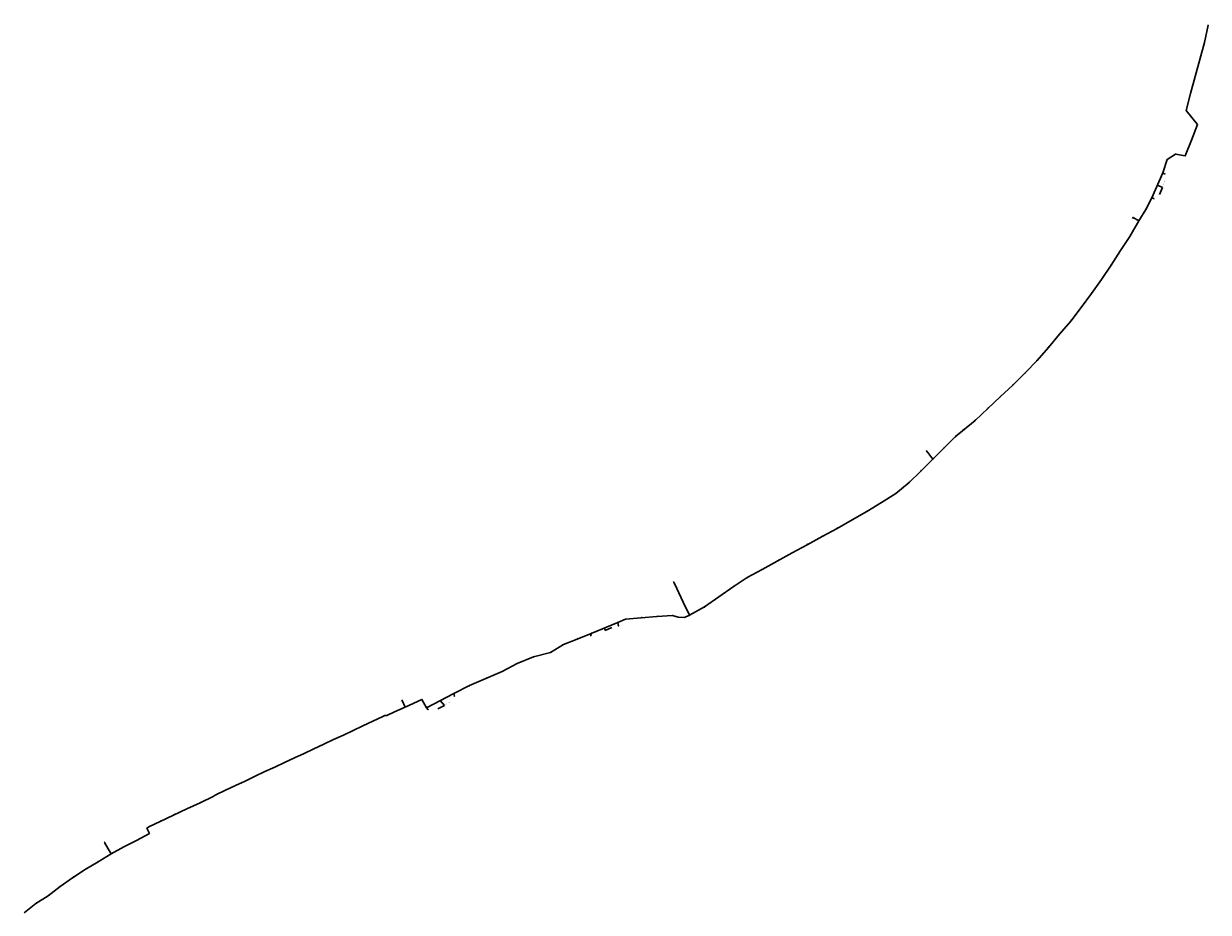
# Model space of a CAD drawing. Header units: metres. Extents: x 1304517 to 1311711, y 744847 to 760340.
# Tile 3 of 3: x 1306551 to 1311711, y 756467 to 760340. Entities that reach past the tile are written whole.
import ezdxf
from ezdxf import colors
from ezdxf.entities.mleader import LeaderData, LeaderLine
from ezdxf.enums import TextEntityAlignment as Align
from ezdxf.math import Vec2, Vec3

# ---------------------------------------------------------------- set-up
doc = ezdxf.new("R2010")
doc.units = ezdxf.units.M
for name, color, linetype, lineweight in [('АСУДД_Блок_Колодцы_ОПС', 174, 'Continuous', 30), ('АСУДД_Блок_подписи_редактируемые', 7, 'Continuous', 25), ('АСУДД_ТРАССА_[Г!63-6!110-4]_ГНБ_БК', 120, 'ASUD_TRAS_M', 30), ('АСУДД_ТРАССА_[Д!110-4]_БК_ГОСТ', 174, 'ASUD_TRAS_M', 30), ('АСУДД_ТРАССА_[Д!63-6!110-3]_БК_ГОСТ', 174, 'ASUD_TRAS_M', 30), ('АСУДД_ТРАССА_[Д!90-4]_БК_ГОСТ', 174, 'ASUD_TRAS_M', 30), ('АСУДД_ТРАССА_[З!110-4]_БК', 174, 'ASUD_TRAS_M', 30), ('АСУДД_ТРАССА_[З!63-6!110-3]_БК', 174, 'ASUD_TRAS_M', 30), ('АСУДД_ТРАССА_[З!90-4]_БК', 174, 'ASUD_TRAS_M', 30), ('АСУДД_ТРАССА_[Э!70-6!95-4]_БК_оис', 1, 'ASUD_TRAS_M', 30), ('Выноски_(I)', 7, 'Continuous', 30), ('Выноски_ГНБ_(I)', 7, 'Continuous', 30)]:
    doc.layers.add(name, color=color, linetype=linetype, lineweight=lineweight)
doc.styles.add('ESKD2', font='isocpeui.ttf')
doc.styles.get("Standard").update_dxf_attribs({"font": 'arial.ttf'})
doc.styles.add('ОПС', font='CS_Gost2304.shx', dxfattribs={"width": 0.75, "height": 2})
doc.linetypes.add('ASUD_TRAS_M', pattern='A,3,-0.5,["N",Standard,S=0.5,R=0,X=0,Y=-0.25],-1', length=4.5)

# ---------------------------------------------------------------- blocks, each defined once
blk = doc.blocks.new('_None')

msp = doc.modelspace()

# ---------------------------------------------------------------- linework, layer by layer
at = {"layer": 'АСУДД_Блок_Колодцы_ОПС', "linetype": 'Continuous'}
for centre, radius in [((1311710.817290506, 760333.2526560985), 0.5), ((1311694.742298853, 760258.2806778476), 0.4999999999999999), ((1311674.577936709, 760184.2476170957), 0.4999999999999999), ((1311654.35347599, 760110.2397951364), 0.5), ((1311634.292021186, 760036.1802436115), 0.4999999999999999), ((1311615.455733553, 759961.7939363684), 0.5), ((1311664.20555817, 759901.061478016), 0.5), ((1311638.786884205, 759832.4899719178), 0.4999999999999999), ((1311568.339367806, 759771.710036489), 0.4999999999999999), ((1311532.64537751, 759748.4267515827), 0.4999999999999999), ((1311610.861665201, 759764.9687043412), 0.4999999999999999), ((1311513.885458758, 759690.305156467), 0.5), ((1311465.452151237, 759581.6498762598), 0.5), ((1311439.118487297, 759530.5695803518), 0.5), ((1311383.976793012, 759495.2937733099), 0.5), ((1311409.326935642, 759481.5022982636), 0.5), ((1311369.991432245, 759413.4256893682), 0.5), ((1311328.759956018, 759351.6181339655), 0.5), ((1311288.355678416, 759288.0921503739), 0.4999999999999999), ((1311246.635350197, 759225.5144866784), 0.4999999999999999), ((1311202.326117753, 759164.7215551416), 0.5000000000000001), ((1311158.142907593, 759103.8625265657), 0.5), ((1311112.384810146, 759044.1336322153), 0.5), ((1311063.626845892, 758986.8544073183), 0.4999999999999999), ((1311014.73199097, 758929.7007017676), 0.4999999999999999), ((1310965.253686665, 758872.9838371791), 0.4999999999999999), ((1310913.71670131, 758818.1830191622), 0.5), ((1310860.363162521, 758765.1127464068), 0.5), ((1310805.223672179, 758713.886787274), 0.5), ((1310750.272705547, 758662.4871085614), 0.4999999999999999), ((1310695.139210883, 758611.3371445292), 0.5), ((1310610.461247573, 758540.466792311), 0.5), ((1310640.75895299, 758566.4692622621), 0.5), ((1310560.905889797, 758491.6451414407), 0.4999999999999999), ((1310484.593214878, 758477.7198208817), 0.5000000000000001), ((1310511.461854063, 758441.966505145), 0.5000000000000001), ((1310458.927879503, 758390.224297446), 0.5000000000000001), ((1310408.000552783, 758340.1399300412), 0.5000000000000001), ((1310350.550356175, 758292.8024241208), 0.5000000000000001), ((1310287.408605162, 758253.2948640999), 0.5000000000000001), ((1310159.367286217, 758177.3241905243), 0.5000000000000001), ((1310224.057427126, 758214.1144555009), 0.5000000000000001), ((1310094.698206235, 758140.355368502), 0.5), ((1309964.002117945, 758069.1469070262), 0.5), ((1310029.235831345, 758104.973671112), 0.5), ((1309898.67012022, 758033.5035616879), 0.5), ((1309833.138545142, 757997.9817588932), 0.5), ((1309702.890753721, 757926.0497878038), 0.4999999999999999), ((1309767.944947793, 757962.0997481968), 0.5), ((1309382.659965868, 757906.6495717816), 0.5000000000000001), ((1309395.804128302, 757879.0237866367), 0.5000000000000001), ((1309641.030435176, 757885.5673587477), 0.4999999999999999), ((1309423.660846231, 757819.1845485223), 0.5000000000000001), ((1309578.896059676, 757842.0448057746), 0.5), ((1309377.303869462, 757760.8880562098), 0.5), ((1309450.898083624, 757762.0470907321), 0.5), ((1309517.040370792, 757798.2609748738), 0.5), ((1309139.05434516, 757730.8336536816), 0.5000000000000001), ((1309172.330076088, 757744.8818220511), 0.5000000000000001), ((1309240.577335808, 757751.3794515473), 0.5000000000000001), ((1309308.940101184, 757756.1691117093), 0.5000000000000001), ((1308962.466794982, 757658.3238283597), 0.5000000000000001), ((1309022.277668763, 757682.5616645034), 0.5000000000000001), ((1308902.522382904, 757634.1063660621), 0.5000000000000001), ((1308771.801222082, 757581.0453112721), 0.5000000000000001), ((1308846.09443479, 757599.8785771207), 0.5000000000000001), ((1308634.60308735, 757516.9758546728), 0.5), ((1308701.178920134, 757551.8596317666), 0.5000000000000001), ((1308493.32462229, 757455.3384991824), 0.5), ((1308563.858489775, 757486.2125473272), 0.5), ((1308425.164412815, 757420.8164002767), 0.5), ((1308199.255691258, 757390.599247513), 0.5), ((1308213.206051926, 757361.2858251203), 0.5), ((1308285.171468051, 757394.9984908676), 0.5), ((1308305.308262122, 757359.1516643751), 0.5), ((1308166.644418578, 757341.385937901), 0.4999999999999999), ((1307319.442762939, 756944.9743660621), 0.4999999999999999), ((1307376.855526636, 756972.0970275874), 0.4999999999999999), ((1307203.176562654, 756890.9004188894), 0.4999999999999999), ((1307261.194320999, 756917.9941983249), 0.4999999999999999), ((1307087.834613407, 756834.1144633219), 0.4999999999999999), ((1307145.102384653, 756863.2708337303), 0.4999999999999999), ((1307043.000331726, 756780.4769227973), 0.4999999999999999), ((1307099.111891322, 756810.7319005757), 0.5), ((1306903.441891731, 756771.481488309), 0.4999999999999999), ((1306919.208666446, 756743.9810425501), 0.4999999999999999), ((1306986.885587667, 756752.3763087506), 0.4999999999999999), ((1306875.538209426, 756687.9669078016), 0.5), ((1306932.130967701, 756721.6275558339), 0.4999999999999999), ((1306818.965452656, 756654.1321451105), 0.5), ((1306709.60247373, 756580.4852908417), 0.5), ((1306763.671042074, 756618.2158201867), 0.5), ((1306657.621331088, 756539.742275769), 0.4999999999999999), ((1306603.816543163, 756505.0903215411), 0.4999999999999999)]:
    msp.add_circle(centre, radius, dxfattribs=at)
at = {"layer": 'АСУДД_ТРАССА_[Г!63-6!110-4]_ГНБ_БК'}
for p, q in [((1311465.452151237, 759581.6498762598), (1311513.885458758, 759690.305156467)), ((1309022.277668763, 757682.5616645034), (1309139.05434516, 757730.8336536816)), ((1308305.308262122, 757359.1516643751), (1308425.164412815, 757420.8164002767))]:
    msp.add_line(p, q, dxfattribs=at)
at = {"layer": 'АСУДД_ТРАССА_[Д!110-4]_БК_ГОСТ'}
for p, q in [((1308199.255691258, 757390.599247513), (1308213.206051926, 757361.2858251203)), ((1306919.208666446, 756743.9810425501), (1306903.441891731, 756771.481488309))]:
    msp.add_line(p, q, dxfattribs=at)
at = {"layer": 'АСУДД_ТРАССА_[Д!63-6!110-3]_БК_ГОСТ'}
for p, q in [((1311532.64537751, 759748.4267515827), (1311568.339367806, 759771.710036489)), ((1311568.339367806, 759771.710036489), (1311610.861665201, 759764.9687043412)), ((1310610.461247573, 758540.466792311), (1310640.75895299, 758566.4692622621))]:
    msp.add_line(p, q, dxfattribs=at)
at = {"layer": 'АСУДД_ТРАССА_[Д!90-4]_БК_ГОСТ'}
msp.add_line((1311381.630242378, 759490.9338016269), (1311383.976793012, 759495.2937733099), dxfattribs=at)
at = {"layer": 'АСУДД_ТРАССА_[З!110-4]_БК'}
for p, q in [((1311383.976793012, 759495.2937733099), (1311409.326935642, 759481.5022982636)), ((1310484.593214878, 758477.7198208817), (1310511.461854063, 758441.966505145)), ((1309382.659965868, 757906.6495717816), (1309395.804128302, 757879.0237866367)), ((1309395.804128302, 757879.0237866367), (1309423.660846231, 757819.1845485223)), ((1309423.660846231, 757819.1845485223), (1309450.898083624, 757762.0470907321)), ((1306919.208666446, 756743.9810425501), (1306932.130967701, 756721.6275558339))]:
    msp.add_line(p, q, dxfattribs=at)
at = {"layer": 'АСУДД_ТРАССА_[З!63-6!110-3]_БК'}
for p, q in [((1311694.742298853, 760258.2806778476), (1311710.817290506, 760333.2526560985)), ((1311674.577936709, 760184.2476170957), (1311694.742298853, 760258.2806778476)), ((1311654.35347599, 760110.2397951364), (1311674.577936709, 760184.2476170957)), ((1311634.292021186, 760036.1802436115), (1311654.35347599, 760110.2397951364)), ((1311615.455733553, 759961.7939363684), (1311634.292021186, 760036.1802436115)), ((1311664.20555817, 759901.061478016), (1311615.455733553, 759961.7939363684)), ((1311638.786884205, 759832.4899719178), (1311664.20555817, 759901.061478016)), ((1311610.861665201, 759764.9687043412), (1311638.786884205, 759832.4899719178)), ((1311513.885458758, 759690.305156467), (1311532.64537751, 759748.4267515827)), ((1311439.118487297, 759530.5695803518), (1311465.452151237, 759581.6498762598)), ((1311409.326935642, 759481.5022982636), (1311439.118487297, 759530.5695803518)), ((1311369.991432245, 759413.4256893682), (1311409.326935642, 759481.5022982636)), ((1311328.759956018, 759351.6181339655), (1311369.991432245, 759413.4256893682)), ((1311288.355678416, 759288.0921503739), (1311328.759956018, 759351.6181339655)), ((1311246.635350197, 759225.5144866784), (1311288.355678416, 759288.0921503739)), ((1311202.326117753, 759164.7215551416), (1311246.635350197, 759225.5144866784)), ((1311158.142907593, 759103.8625265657), (1311202.326117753, 759164.7215551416)), ((1311112.384810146, 759044.1336322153), (1311158.142907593, 759103.8625265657)), ((1311063.626845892, 758986.8544073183), (1311112.384810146, 759044.1336322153)), ((1311014.73199097, 758929.7007017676), (1311063.626845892, 758986.8544073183)), ((1310965.253686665, 758872.9838371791), (1311014.73199097, 758929.7007017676)), ((1310913.71670131, 758818.1830191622), (1310965.253686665, 758872.9838371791)), ((1310860.363162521, 758765.1127464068), (1310913.71670131, 758818.1830191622)), ((1310805.223672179, 758713.886787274), (1310860.363162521, 758765.1127464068)), ((1310750.272705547, 758662.4871085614), (1310805.223672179, 758713.886787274)), ((1310695.139210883, 758611.3371445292), (1310750.272705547, 758662.4871085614)), ((1310640.75895299, 758566.4692622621), (1310695.139210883, 758611.3371445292)), ((1310560.905889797, 758491.6451414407), (1310610.461247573, 758540.466792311)), ((1310511.461854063, 758441.966505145), (1310560.905889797, 758491.6451414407)), ((1310458.927879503, 758390.224297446), (1310511.461854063, 758441.966505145)), ((1310408.000552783, 758340.1399300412), (1310458.927879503, 758390.224297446)), ((1310350.550356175, 758292.8024241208), (1310408.000552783, 758340.1399300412)), ((1310287.408605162, 758253.2948640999), (1310350.550356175, 758292.8024241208)), ((1310224.057427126, 758214.1144555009), (1310287.408605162, 758253.2948640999)), ((1310094.698206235, 758140.355368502), (1310159.367286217, 758177.3241905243)), ((1310159.367286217, 758177.3241905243), (1310224.057427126, 758214.1144555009)), ((1310029.235831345, 758104.973671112), (1310094.698206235, 758140.355368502)), ((1309964.002117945, 758069.1469070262), (1310029.235831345, 758104.973671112)), ((1309833.138545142, 757997.9817588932), (1309898.67012022, 758033.5035616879)), ((1309898.67012022, 758033.5035616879), (1309964.002117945, 758069.1469070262)), ((1309767.944947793, 757962.0997481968), (1309833.138545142, 757997.9817588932)), ((1309641.030435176, 757885.5673587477), (1309702.890753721, 757926.0497878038)), ((1309702.890753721, 757926.0497878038), (1309767.944947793, 757962.0997481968)), ((1309578.896059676, 757842.0448057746), (1309641.030435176, 757885.5673587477)), ((1309517.040370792, 757798.2609748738), (1309578.896059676, 757842.0448057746)), ((1309308.940101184, 757756.1691117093), (1309377.303869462, 757760.8880562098)), ((1309377.303869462, 757760.8880562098), (1309401.854812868, 757754.2668724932)), ((1309429.43164981, 757752.2434432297), (1309450.898083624, 757762.0470907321)), ((1309450.898083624, 757762.0470907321), (1309517.040370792, 757798.2609748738)), ((1309139.05434516, 757730.8336536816), (1309172.330076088, 757744.8818220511)), ((1309172.330076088, 757744.8818220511), (1309240.577335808, 757751.3794515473)), ((1309240.577335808, 757751.3794515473), (1309308.940101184, 757756.1691117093)), ((1309401.854812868, 757754.2668724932), (1309429.43164981, 757752.2434432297)), ((1308902.522382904, 757634.1063660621), (1308962.466794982, 757658.3238283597)), ((1308962.466794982, 757658.3238283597), (1309022.277668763, 757682.5616645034)), ((1308846.09443479, 757599.8785771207), (1308902.522382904, 757634.1063660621)), ((1308701.178920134, 757551.8596317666), (1308771.801222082, 757581.0453112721)), ((1308771.801222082, 757581.0453112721), (1308846.09443479, 757599.8785771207)), ((1308563.858489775, 757486.2125473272), (1308634.60308735, 757516.9758546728)), ((1308634.60308735, 757516.9758546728), (1308701.178920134, 757551.8596317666)), ((1308425.164412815, 757420.8164002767), (1308493.32462229, 757455.3384991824)), ((1308493.32462229, 757455.3384991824), (1308563.858489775, 757486.2125473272)), ((1308166.644418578, 757341.385937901), (1308213.206051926, 757361.2858251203)), ((1308213.206051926, 757361.2858251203), (1308285.171468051, 757394.9984908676)), ((1308285.171468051, 757394.9984908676), (1308305.308262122, 757359.1516643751)), ((1308124.468147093, 757324.6211736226), (1308133.424919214, 757325.1341116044)), ((1308166.644418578, 757341.385937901), (1308133.424919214, 757325.1341116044)), ((1307261.194320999, 756917.9941983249), (1307319.442762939, 756944.9743660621)), ((1307319.442762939, 756944.9743660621), (1307376.855526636, 756972.0970275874)), ((1307376.855526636, 756972.0970275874), (1307384.710902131, 756978.4044926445)), ((1307145.102384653, 756863.2708337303), (1307203.176562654, 756890.9004188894)), ((1307203.176562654, 756890.9004188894), (1307261.194320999, 756917.9941983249)), ((1307087.834613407, 756834.1144633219), (1307098.957779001, 756840.7482893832)), ((1307099.111891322, 756810.7319005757), (1307087.834613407, 756834.1144633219)), ((1307098.957779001, 756840.7482893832), (1307145.102384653, 756863.2708337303)), ((1306986.885587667, 756752.3763087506), (1307043.000331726, 756780.4769227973)), ((1307043.000331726, 756780.4769227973), (1307099.111891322, 756810.7319005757)), ((1306932.130967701, 756721.6275558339), (1306986.885587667, 756752.3763087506)), ((1306818.965452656, 756654.1321451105), (1306875.538209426, 756687.9669078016)), ((1306875.538209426, 756687.9669078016), (1306932.130967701, 756721.6275558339)), ((1306763.671042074, 756618.2158201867), (1306818.965452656, 756654.1321451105)), ((1306657.621331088, 756539.742275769), (1306709.60247373, 756580.4852908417)), ((1306709.60247373, 756580.4852908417), (1306763.671042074, 756618.2158201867)), ((1306603.816543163, 756505.0903215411), (1306657.621331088, 756539.742275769)), ((1306553.249379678, 756465.650761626), (1306603.816543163, 756505.0903215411))]:
    msp.add_line(p, q, dxfattribs=at)
at = {"layer": 'АСУДД_ТРАССА_[З!90-4]_БК'}
for p, q in [((1310482.288073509, 758476.0675408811), (1310484.593214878, 758477.7198208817)), ((1309380.134955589, 757905.4741254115), (1309382.659965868, 757906.6495717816)), ((1308199.255691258, 757390.599247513), (1308201.825967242, 757391.8012568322)), ((1306903.441891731, 756771.481488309), (1306905.856081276, 756772.852877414))]:
    msp.add_line(p, q, dxfattribs=at)
at = {"layer": 'АСУДД_ТРАССА_[Э!70-6!95-4]_БК_оис'}
for p, q in [((1308071.908340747, 757299.9232746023), (1308028.902116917, 757279.9660311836)), ((1308114.789142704, 757320.1057199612), (1308071.908340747, 757299.9232746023)), ((1308124.468147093, 757324.6211736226), (1308114.789142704, 757320.1057199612)), ((1307986.268136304, 757260.0436745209), (1307943.615988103, 757239.9633327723)), ((1308028.902116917, 757279.9660311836), (1307986.268136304, 757260.0436745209)), ((1307858.114519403, 757199.9577386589), (1307815.275006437, 757179.9427970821)), ((1307900.907855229, 757219.9891590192), (1307858.114519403, 757199.9577386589)), ((1307943.615988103, 757239.9633327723), (1307900.907855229, 757219.9891590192)), ((1307772.722363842, 757159.6463429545), (1307729.8830552, 757139.9094808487)), ((1307815.275006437, 757179.9427970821), (1307772.722363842, 757159.6463429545)), ((1307644.30557811, 757100.0436989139), (1307601.296272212, 757080.5316177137)), ((1307687.086858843, 757119.9208881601), (1307644.30557811, 757100.0436989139)), ((1307729.8830552, 757139.9094808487), (1307687.086858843, 757119.9208881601)), ((1307516.26025273, 757039.5954872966), (1307473.328385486, 757019.9173308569)), ((1307558.751189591, 757060.2325887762), (1307516.26025273, 757039.5954872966)), ((1307601.296272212, 757080.5316177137), (1307558.751189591, 757060.2325887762)), ((1307430.384463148, 757000.3577015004), (1307387.830748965, 756979.8613175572)), ((1307473.328385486, 757019.9173308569), (1307430.384463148, 757000.3577015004)), ((1307387.830748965, 756979.8613175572), (1307384.710902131, 756978.4044926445))]:
    msp.add_line(p, q, dxfattribs=at)

# ---------------------------------------------------------------- texts
at = {"layer": 'АСУДД_Блок_подписи_редактируемые', "lineweight": 30, "style": 'ESKD2'}
for s, height, rotation, p in [('2.264', 1.249999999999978, 78.80569700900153, (1311709.962917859, 760336.1249589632)), ('2.263', 1.249999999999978, 76.61955674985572, (1311693.524630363, 760261.03342135)), ('2.262', 1.249999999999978, 75.0255154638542, (1311673.44622791, 760187.2862240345)), ('2.261', 1.249999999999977, 75.22302926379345, (1311653.228156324, 760113.3381541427)), ('2.260', 1.249999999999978, 77.72619846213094, (1311632.498006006, 760039.2922149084)), ('2.259', 1.249999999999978, 127.9361141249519, (1311614.580088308, 759959.2698418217)), ('2.258', 1.25, 129.1527124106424, (1311659.650287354, 759901.5658235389)), ('2.257', 1.249999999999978, 67.76141145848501, (1311637.04847607, 759836.7305843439)), ('2.255', 1.25, 354.0574450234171, (1311572.121875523, 759773.3378938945)), ('2.256', 1.249999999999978, 71.8165091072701, (1311610.131423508, 759770.7621564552)), ('2.254', 1.25, 34.60675731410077, (1311535.379634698, 759752.8861163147)), ('2.253', 1.25, 68.20714692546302, (1311512.212856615, 759694.7740773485)), ('2.252', 1.249999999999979, 63.57206602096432, (1311464.02817634, 759586.0061535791)), ('2.251', 1.249999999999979, 63.57206602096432, (1311437.6945124, 759534.925857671)), ('2.250', 1.25, 59.72276751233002, (1311386.75250385, 759499.9466280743)), ('2.249', 1.25, 63.57206605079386, (1311409.103712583, 759486.5091758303)), ('2.248', 1.249999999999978, 54.26923926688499, (1311369.290388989, 759417.9548609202)), ('2.247', 1.249999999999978, 57.03599184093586, (1311327.841106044, 759356.1081864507)), ('2.246', 1.249999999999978, 57.15317531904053, (1311287.427647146, 759292.580314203)), ('2.245', 1.249999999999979, 57.15317531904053, (1311245.707318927, 759230.0026505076)), ('2.244', 1.249999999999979, 55.08786915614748, (1311201.560436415, 759169.2402483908)), ('2.243', 1.249999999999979, 53.30118389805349, (1311157.518484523, 759108.402895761)), ('2.242', 1.25, 53.30118392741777, (1311111.760387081, 759048.6740014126)), ('2.241', 1.249999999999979, 51.26366070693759, (1311063.164245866, 758991.4141066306)), ('2.240', 1.249999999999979, 48.90049230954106, (1311014.457796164, 758934.2755978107)), ('2.239', 1.249999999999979, 47.79888457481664, (1310965.067497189, 758877.5631591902)), ('2.238', 1.24999999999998, 45.07479927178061, (1310913.748360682, 758822.766015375)), ('2.237', 1.24999999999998, 43.0927726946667, (1310860.553310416, 758769.6919057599)), ('2.236', 1.24999999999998, 43.0927726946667, (1310805.413820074, 758718.4659466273)), ('2.235', 1.24999999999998, 43.43333501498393, (1310750.435632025, 758667.067317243)), ('2.234', 1.24999999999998, 40.2949508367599, (1310695.552649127, 758615.9015640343)), ('2.232', 1.24999999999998, 41.28268575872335, (1310608.903865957, 758544.1105019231)), ('2.233', 1.24999999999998, 40.2949508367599, (1310641.172391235, 758571.0336817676)), ('2.230', 1.249999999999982, 36.24893369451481, (1310488.56923111, 758480.6761824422)), ('2.231', 1.249999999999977, 46.22100230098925, (1310560.845866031, 758496.2278539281)), ('2.229', 1.24999999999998, 45.05666960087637, (1310511.494963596, 758446.5494911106)), ('2.228', 1.24999999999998, 45.05666960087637, (1310458.960989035, 758394.8072834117)), ('2.227', 1.249999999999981, 45.05666961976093, (1310408.033662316, 758344.7229160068)), ('2.226', 1.249999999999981, 30.87063185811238, (1310351.705613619, 758297.2375381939)), ('2.225', 1.249999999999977, 30.87063183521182, (1310288.563862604, 758257.7299781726)), ('2.223', 1.250000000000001, 30.87063189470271, (1310160.522543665, 758181.7593045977)), ('2.224', 1.249999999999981, 30.87063185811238, (1310225.212684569, 758218.5495695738)), ('2.222', 1.249999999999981, 28.864239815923, (1310096.008033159, 758144.7473168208)), ('2.220', 1.249999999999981, 28.864239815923, (1309965.311944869, 758073.5388553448)), ('2.221', 1.249999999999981, 28.864239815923, (1310030.545658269, 758109.3656194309)), ('2.219', 1.249999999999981, 28.864239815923, (1309899.979947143, 758037.8955100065)), ('2.217', 1.249999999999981, 28.864239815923, (1309769.254774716, 757966.4916965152)), ('2.218', 1.249999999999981, 28.864239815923, (1309834.448372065, 758002.3737072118)), ('2.216', 1.249999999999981, 32.18700292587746, (1309703.943818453, 757930.5102711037)), ('2.212', 1.249999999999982, 26.52033302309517, (1309387.894025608, 757908.3561225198)), ('2.211', 1.249999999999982, 27.71398299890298, (1309400.858910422, 757880.9403735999)), ('2.215', 1.249999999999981, 32.18700293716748, (1309642.083499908, 757890.0278420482)), ('2.210', 1.249999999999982, 27.44373975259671, (1309428.516341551, 757821.2423926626)), ('2.214', 1.249999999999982, 30.22499114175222, (1309580.101220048, 757846.4666204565)), ('2.207', 1.249999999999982, 4.435568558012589, (1309311.949002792, 757759.6261867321)), ('2.208', 1.25, 10.57901381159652, (1309379.712227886, 757763.585837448)), ('2.209', 1.249999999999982, 30.85993977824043, (1309455.114441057, 757766.0165250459)), ('2.213', 1.249999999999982, 30.22499114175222, (1309518.245531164, 757802.6827895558)), ('2.204', 1.249999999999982, 22.4626704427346, (1309140.845690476, 757735.0521769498)), ('2.205', 1.25, 4.435568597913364, (1309175.338977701, 757748.3388970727)), ('2.206', 1.249999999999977, 4.435568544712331, (1309243.586237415, 757754.8365265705)), ('2.202', 1.249999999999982, 22.4626704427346, (1308964.258140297, 757662.5423516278)), ('2.203', 1.249999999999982, 22.4626704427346, (1309024.069014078, 757686.7801877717)), ('2.200', 1.249999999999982, 22.4626704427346, (1308847.885780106, 757604.097100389)), ('2.201', 1.249999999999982, 22.4626704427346, (1308904.313728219, 757638.3248893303)), ('2.198', 1.249999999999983, 22.4626704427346, (1308702.97026545, 757556.0781550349)), ('2.199', 1.249999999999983, 22.4626704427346, (1308773.592567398, 757585.2638345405)), ('2.197', 1.249999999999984, 27.21928743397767, (1308636.038449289, 757521.3283933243)), ('2.195', 1.249999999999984, 27.21928743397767, (1308494.759984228, 757459.6910378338)), ('2.196', 1.249999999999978, 27.21928741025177, (1308565.29385171, 757490.5650859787)), ('2.192', 1.249999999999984, 27.68715936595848, (1308286.571240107, 757399.3626053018)), ('2.194', 1.249999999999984, 27.21928743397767, (1308426.599774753, 757425.168938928)), ('2.189', 1.249999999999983, 26.44437693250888, (1308168.138514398, 757345.7186661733)), ('2.191', 1.249999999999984, 26.3185209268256, (1308194.811052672, 757388.0380244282)), ('2.190', 1.249999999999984, 26.3185209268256, (1308217.031550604, 757365.873121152)), ('2.193', 1.249999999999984, 27.68715936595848, (1308306.708034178, 757363.5157788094)), ('2.188Г', 1.249999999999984, 21.01264289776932, (1307321.34028458, 756949.1462083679)), ('2.188Д', 1.249999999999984, 21.01264289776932, (1307378.753048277, 756976.2688698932)), ('2.188Б', 1.249999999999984, 21.01264289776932, (1307205.074084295, 756895.0722611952)), ('2.188В', 1.249999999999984, 21.01264289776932, (1307263.09184264, 756922.1660406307)), ('2.188', 1.249999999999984, 21.01264289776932, (1307089.732135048, 756838.2863056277)), ('2.188А', 1.249999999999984, 21.01264289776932, (1307146.999906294, 756867.4426760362)), ('2.186', 1.249999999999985, 29.49319105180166, (1307045.826140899, 756783.8626862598)), ('2.187', 1.249999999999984, 26.5319224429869, (1307100.599365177, 756815.066906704)), ('2.184', 1.249999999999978, 25.79025888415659, (1306898.994469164, 756768.9839796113)), ('2.183', 1.249999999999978, 25.79025888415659, (1306914.761243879, 756741.4835338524)), ('2.182', 1.249999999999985, 30.91761495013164, (1306933.282587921, 756726.0636157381)), ('2.185', 1.25, 29.49319106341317, (1306989.532807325, 756756.4562992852)), ('2.181', 1.249999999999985, 31.30405300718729, (1306876.659884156, 756692.4106339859)), ('2.179', 1.249999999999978, 31.30405298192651, (1306764.792716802, 756622.6595463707)), ('2.180', 1.249999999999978, 31.30405298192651, (1306820.087127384, 756658.5758712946)), ('2.178', 1.249999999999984, 35.79533569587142, (1306710.372727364, 756585.0032069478)), ('2.177', 1.249999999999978, 35.58001937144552, (1306658.408557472, 756544.257265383)), ('2.175', 1.249999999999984, 38.28601055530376, (1306553.82257154, 756470.1978824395)), ('2.176', 1.249999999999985, 38.27343928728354, (1306604.390732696, 756509.637316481))]:
    msp.add_text(s, height=height, rotation=rotation, dxfattribs=at).set_placement(p)
for height, rotation, p in [(1.25, 78.54261683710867, (1311709.962917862, 760336.1249589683)), (1.25, 76.35647659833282, (1311693.524630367, 760261.0334213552)), (1.25, 74.76243531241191, (1311673.446227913, 760187.2862240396)), (1.25, 74.95994909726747, (1311653.228156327, 760113.3381541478)), (1.25, 77.46311828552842, (1311632.498006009, 760039.2922149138)), (1.25, 127.6730339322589, (1311614.580088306, 759959.2698418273)), (1.25, 128.8896321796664, (1311659.650287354, 759901.5658235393)), (1.25, 67.49833130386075, (1311637.048476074, 759836.7305843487)), (1.25, 353.7943648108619, (1311572.121875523, 759773.3378938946)), (1.25, 34.34367710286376, (1311535.379634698, 759752.8861163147)), (1.25, 71.5534289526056, (1311610.131423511, 759770.7621564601)), (1.25, 67.94406672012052, (1311512.212856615, 759694.774077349)), (1.25, 63.30898584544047, (1311464.028176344, 759586.0061535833)), (1.25, 63.30898584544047, (1311437.694512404, 759534.9258576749)), (1.25, 59.4596873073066, (1311386.75250385, 759499.9466280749)), (1.25, 63.30898584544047, (1311409.103712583, 759486.5091758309)), (1.25, 54.00615910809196, (1311369.290388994, 759417.9548609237)), (1.25, 56.77291165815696, (1311327.841106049, 759356.108186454)), (1.25, 56.89009514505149, (1311287.427647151, 759292.5803142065)), (1.25, 56.89009514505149, (1311245.707318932, 759230.0026505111)), (1.25, 54.82478898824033, (1311201.560436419, 759169.240248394)), (1.25, 53.03810372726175, (1311157.518484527, 759108.4028957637)), (1.25, 53.03810372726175, (1311111.760387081, 759048.6740014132)), (1.25, 51.00058054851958, (1311063.16424587, 758991.414106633)), (1.25, 48.63741213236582, (1311014.457796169, 758934.2755978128)), (1.249999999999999, 47.53580441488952, (1310965.067497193, 758877.5631591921)), (1.25, 44.81171909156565, (1310913.748360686, 758822.7660153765)), (1.25, 42.82969253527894, (1310860.55331042, 758769.6919057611)), (1.25, 42.82969253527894, (1310805.413820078, 758718.4659466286)), (1.25, 43.17025483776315, (1310750.43563203, 758667.0673172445)), (1.25, 40.03187067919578, (1310695.552649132, 758615.9015640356)), (1.25, 41.01960558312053, (1310608.903865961, 758544.1105019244)), (1.25, 40.03187067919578, (1310641.17239124, 758571.0336817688)), (1.25, 45.95792213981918, (1310560.845866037, 758496.2278539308)), (1.25, 35.98585350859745, (1310488.569231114, 758480.6761824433)), (1.25, 44.7935894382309, (1310511.4949636, 758446.5494911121)), (1.25, 44.7935894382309, (1310458.96098904, 758394.8072834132)), (1.25, 44.7935894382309, (1310408.03366232, 758344.7229160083)), (1.25, 30.60755167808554, (1310351.705613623, 758297.2375381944)), (1.25, 30.60755167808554, (1310288.56386261, 758257.7299781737)), (1.25, 30.60755167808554, (1310160.522543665, 758181.7593045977)), (1.25, 30.60755167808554, (1310225.212684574, 758218.5495695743)), (1.25, 28.60115963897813, (1310096.008033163, 758144.747316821)), (1.25, 28.60115963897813, (1309965.311944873, 758073.5388553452)), (1.25, 28.60115963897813, (1310030.545658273, 758109.3656194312)), (1.25, 28.60115963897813, (1309899.979947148, 758037.8955100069)), (1.25, 28.60115963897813, (1309769.254774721, 757966.4916965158)), (1.25, 28.60115963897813, (1309834.44837207, 758002.3737072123)), (1.25, 31.92392275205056, (1309703.943818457, 757930.5102711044)), (1.25, 26.25725283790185, (1309387.894025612, 757908.3561225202)), (1.25, 27.45090281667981, (1309400.858910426, 757880.9403736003)), (1.25, 31.92392275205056, (1309642.083499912, 757890.0278420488)), (1.25, 27.18065956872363, (1309428.516341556, 757821.2423926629)), (1.25, 29.96191095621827, (1309580.101220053, 757846.466620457)), (1.25, 4.172488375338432, (1309311.949002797, 757759.6261867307)), (1.25, 10.31593358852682, (1309379.712227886, 757763.5858374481)), (1.25, 30.59685960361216, (1309455.114441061, 757766.0165250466)), (1.25, 29.96191095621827, (1309518.245531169, 757802.6827895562)), (1.25, 22.19959027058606, (1309140.84569048, 757735.0521769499)), (1.25, 4.172488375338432, (1309175.338977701, 757748.3388970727)), (1.25, 4.172488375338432, (1309243.586237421, 757754.836526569)), (1.25, 22.19959027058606, (1308964.258140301, 757662.542351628)), (1.25, 22.19959027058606, (1309024.069014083, 757686.7801877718)), (1.25, 22.19959027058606, (1308847.88578011, 757604.0971003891)), (1.25, 22.19959027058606, (1308904.313728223, 757638.3248893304)), (1.25, 22.19959027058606, (1308702.970265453, 757556.0781550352)), (1.25, 22.19959027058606, (1308773.592567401, 757585.2638345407)), (1.25, 26.95620725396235, (1308636.038449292, 757521.3283933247)), (1.25, 26.95620725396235, (1308494.759984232, 757459.6910378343)), (1.25, 26.95620725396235, (1308565.293851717, 757490.5650859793)), (1.25, 27.42407919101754, (1308286.571240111, 757399.3626053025)), (1.25, 26.95620725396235, (1308426.599774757, 757425.1689389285)), (1.25, 26.05544075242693, (1308194.811052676, 757388.0380244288)), (1.25, 26.05544075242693, (1308217.031550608, 757365.8731211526)), (1.25, 27.42407919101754, (1308306.708034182, 757363.5157788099)), (1.249999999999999, 26.18129675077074, (1308168.138514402, 757345.718666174)), (1.25, 20.74956271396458, (1307321.340284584, 756949.1462083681)), (1.25, 20.74956271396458, (1307378.75304828, 756976.2688698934)), (1.25, 20.74956271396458, (1307205.074084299, 756895.0722611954)), (1.25, 20.74956271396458, (1307263.091842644, 756922.1660406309)), (1.25, 20.74956271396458, (1307089.732135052, 756838.2863056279)), (1.25, 20.74956271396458, (1307146.999906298, 756867.4426760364)), (1.25, 29.23011086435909, (1307045.826140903, 756783.8626862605)), (1.25, 26.26884225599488, (1307100.599365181, 756815.0669067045)), (1.25, 25.52717875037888, (1306898.99446917, 756768.9839796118)), (1.25, 25.52717875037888, (1306914.761243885, 756741.4835338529)), (1.25, 29.23011086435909, (1306989.532807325, 756756.4562992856)), (1.25, 31.04097283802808, (1306876.65988416, 756692.4106339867)), (1.25, 30.65453477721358, (1306933.282587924, 756726.0636157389)), (1.25, 31.04097283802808, (1306820.08712739, 756658.5758712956)), (1.25, 35.53225551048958, (1306710.372727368, 756585.0032069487)), (1.25, 31.04097283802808, (1306764.792716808, 756622.6595463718)), (1.25, 35.31693922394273, (1306658.408557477, 756544.2572653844)), (1.25, 38.02293039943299, (1306553.822571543, 756470.1978824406)), (1.25, 38.01035910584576, (1306604.3907327, 756509.6373164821))]:
    msp.add_text('НК-', height=height, rotation=rotation, dxfattribs=at).set_placement(p, align=Align.RIGHT)

# ---------------------------------------------------------------- leaders
at = {"layer": 'Выноски_(I)'}
ml = msp.add_multileader_mtext('Standard', dxfattribs=at)
ml.set_content('ГНБ (6тр. d=63мм+4тр. d=110мм)', color=7, style='ОПС')
ml.set_leader_properties(color=256, linetype='Continuous', lineweight=30)
ml.set_arrow_properties(name='NONE')
ml.build(insert=Vec2(0, 0))
ml.multileader.update_dxf_attribs({"text_left_attachment_type": 6, "text_right_attachment_type": 6, "dogleg_length": 0})
ctx = ml.context
ctx.base_point, ctx.char_height, ctx.landing_gap_size, ctx.plane_origin, ctx.plane_x_axis, ctx.plane_y_axis = Vec3(1311511.133088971, 759626.3299783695), 2, 0, Vec3(1311646.601011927, 759657.6218163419), Vec3(0.3954447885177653, 0.9184897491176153), Vec3(-0.9184897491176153, 0.3954447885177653)
ctx.left_attachment, ctx.right_attachment = 6, 6
notes = []
notes.append((ctx, [(0, (1, 1, 0), (1311511.133088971, 759626.3299783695), (1, 0), 0, [(0, [(1311489.668804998, 759635.9775163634)], 0, [])])]))
ctx.mtext.insert, ctx.mtext.text_direction, ctx.mtext.rotation, ctx.mtext.flow_direction = Vec3(1311508.836864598, 759627.3185903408), Vec3(0.3954447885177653, 0.9184897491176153), 1.164244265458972, 5
ml = msp.add_multileader_mtext('Standard', dxfattribs=at)
ml.set_content('ГНБ (6тр. d=63мм+4тр. d=110мм)', color=7, style='ОПС')
ml.set_leader_properties(color=256, linetype='Continuous', lineweight=30)
ml.set_arrow_properties(name='NONE')
ml.build(insert=Vec2(0, 0))
ml.multileader.update_dxf_attribs({"text_left_attachment_type": 6, "text_right_attachment_type": 6, "dogleg_length": 0})
ctx = ml.context
ctx.base_point, ctx.char_height, ctx.landing_gap_size, ctx.plane_origin, ctx.plane_x_axis, ctx.plane_y_axis = Vec3(1309083.235844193, 757695.5346352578), 2, 0, Vec3(1309182.296788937, 757598.5528049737), Vec3(0.9240616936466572, 0.3822433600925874), Vec3(-0.3822433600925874, 0.9240616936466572)
ctx.left_attachment, ctx.right_attachment = 6, 6
notes.append((ctx, [(0, (1, 1, 0), (1309083.235844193, 757695.5346352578), (1, 0), 0, [(0, [(1309080.666006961, 757706.6976590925)], 0, [])])]))
ctx.mtext.insert, ctx.mtext.text_direction, ctx.mtext.rotation, ctx.mtext.flow_direction = Vec3(1309082.280235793, 757697.8447894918), Vec3(0.9240616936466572, 0.3822433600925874), 0.3922227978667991, 5
ml = msp.add_multileader_mtext('Standard', dxfattribs=at)
ml.set_content('ГНБ (6тр. d=63мм+4тр. d=110мм)', color=7, style='ОПС')
ml.set_leader_properties(color=256, linetype='Continuous', lineweight=30)
ml.set_arrow_properties(name='NONE')
ml.build(insert=Vec2(0, 0))
ml.multileader.update_dxf_attribs({"text_left_attachment_type": 6, "text_right_attachment_type": 6, "dogleg_length": 0})
ctx = ml.context
ctx.base_point, ctx.char_height, ctx.landing_gap_size, ctx.plane_origin, ctx.plane_x_axis, ctx.plane_y_axis = Vec3(1308383.892828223, 757369.1821171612), 2, 0, Vec3(1308505.320738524, 757345.154890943), Vec3(0.8929615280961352, 0.4501329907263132), Vec3(-0.4501329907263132, 0.8929615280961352)
ctx.left_attachment, ctx.right_attachment = 6, 6
notes.append((ctx, [(0, (1, 1, 0), (1308383.892828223, 757369.1821171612), (1, 0), 0, [(0, [(1308365.236337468, 757389.9840323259)], 0, [])])]))
ctx.mtext.insert, ctx.mtext.text_direction, ctx.mtext.rotation, ctx.mtext.flow_direction = Vec3(1308382.767495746, 757371.4145209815), Vec3(0.8929615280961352, 0.4501329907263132), 0.4669142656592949, 5
at = {"layer": 'Выноски_ГНБ_(I)'}
ml = msp.add_multileader_mtext('Standard', dxfattribs=at)
ml.set_content('2.5', color=7, style='ОПС')
ml.set_leader_properties(color=256, linetype='Continuous', lineweight=30)
ml.set_arrow_properties(name='NONE')
ml.build(insert=Vec2(0, 0))
ml.multileader.update_dxf_attribs({"text_left_attachment_type": 6, "text_right_attachment_type": 6, "dogleg_length": 0})
ctx = ml.context
ctx.base_point, ctx.char_height, ctx.landing_gap_size, ctx.plane_origin, ctx.plane_x_axis, ctx.plane_y_axis = Vec3(1311520.892187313, 759682.8423723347), 2, 0, Vec3(1311503.351181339, 759754.70462549), Vec3(0.3120007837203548, 0.9500818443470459), Vec3(-0.9500818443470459, 0.3120007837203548)
ctx.left_attachment, ctx.right_attachment, ctx.text_align_type = 6, 6, 2
notes.append((ctx, [(1, (1, 1, 0), (1311521.61357432, 759685.0390870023), (-0.3120007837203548, -0.9500818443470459), 0, [(0, [(1311513.885458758, 759690.305156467)], 0, [])])]))
ctx.mtext.insert, ctx.mtext.text_direction, ctx.mtext.rotation, ctx.mtext.alignment, ctx.mtext.flow_direction = Vec3(1311519.333377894, 759685.7878888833), Vec3(0.3120007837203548, 0.9500818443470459), 1.253498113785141, 3, 5
ml = msp.add_multileader_mtext('Standard', dxfattribs=at)
ml.set_content('2.5', color=7, style='ОПС')
ml.set_leader_properties(color=256, linetype='Continuous', lineweight=30)
ml.set_arrow_properties(name='NONE')
ml.build(insert=Vec2(0, 0))
ml.multileader.update_dxf_attribs({"text_left_attachment_type": 6, "text_right_attachment_type": 6, "dogleg_length": 0})
ctx = ml.context
ctx.base_point, ctx.char_height, ctx.landing_gap_size, ctx.plane_origin, ctx.plane_x_axis, ctx.plane_y_axis = Vec3(1311474.679398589, 759578.6742446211), 2, 0, Vec3(1311453.981147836, 759636.700838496), Vec3(0.3224502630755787, 0.946586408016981), Vec3(-0.946586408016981, 0.3224502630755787)
ctx.left_attachment, ctx.right_attachment = 6, 6
notes.append((ctx, [(0, (1, 1, 0), (1311474.679398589, 759578.6742446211), (1, 0), 0, [(0, [(1311465.452151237, 759581.6498762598)], 0, [])])]))
ctx.mtext.insert, ctx.mtext.text_direction, ctx.mtext.rotation, ctx.mtext.flow_direction = Vec3(1311472.40759121, 759579.4481252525), Vec3(0.3224502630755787, 0.946586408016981), 1.242479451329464, 5
ml = msp.add_multileader_mtext('Standard', dxfattribs=at)
ml.set_content('2.4', color=7, style='ОПС')
ml.set_leader_properties(color=256, linetype='Continuous', lineweight=30)
ml.set_arrow_properties(name='NONE')
ml.build(insert=Vec2(0, 0))
ml.multileader.update_dxf_attribs({"text_left_attachment_type": 6, "text_right_attachment_type": 6, "dogleg_length": 0})
ctx = ml.context
ctx.base_point, ctx.char_height, ctx.landing_gap_size, ctx.plane_origin, ctx.plane_x_axis, ctx.plane_y_axis = Vec3(1309139.338512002, 757715.2459903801), 2, 0, Vec3(1309227.541634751, 757561.926360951), Vec3(0.9355662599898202, 0.3531512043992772), Vec3(-0.3531512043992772, 0.9355662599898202)
ctx.left_attachment, ctx.right_attachment, ctx.text_align_type = 6, 6, 2
notes.append((ctx, [(1, (1, 1, 0), (1309141.583871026, 757716.0935532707), (-0.9355662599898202, -0.3531512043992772), 0, [(0, [(1309139.05434516, 757730.8336536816)], 0, [])])]))
ctx.mtext.insert, ctx.mtext.text_direction, ctx.mtext.rotation, ctx.mtext.alignment, ctx.mtext.flow_direction = Vec3(1309140.736308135, 757718.3389122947), Vec3(0.9355662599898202, 0.3531512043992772), 0.3609372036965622, 3, 5
ml = msp.add_multileader_mtext('Standard', dxfattribs=at)
ml.set_content('2.4', color=7, style='ОПС')
ml.set_leader_properties(color=256, linetype='Continuous', lineweight=30)
ml.set_arrow_properties(name='NONE')
ml.build(insert=Vec2(0, 0))
ml.multileader.update_dxf_attribs({"text_left_attachment_type": 6, "text_right_attachment_type": 6, "dogleg_length": 0})
ctx = ml.context
ctx.base_point, ctx.char_height, ctx.landing_gap_size, ctx.plane_origin, ctx.plane_x_axis, ctx.plane_y_axis = Vec3(1309019.785242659, 757671.7647741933), 2, 0, Vec3(1309052.456629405, 757731.7103794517), Vec3(0.9325339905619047, 0.3610822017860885), Vec3(-0.3610822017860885, 0.9325339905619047)
ctx.left_attachment, ctx.right_attachment, ctx.text_align_type = 6, 6, 2
notes.append((ctx, [(1, (1, 1, 0), (1309022.023324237, 757672.6313714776), (-1, 0), 0, [(0, [(1309022.277668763, 757682.5616645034)], 0, [])])]))
ctx.mtext.insert, ctx.mtext.text_direction, ctx.mtext.rotation, ctx.mtext.alignment, ctx.mtext.flow_direction = Vec3(1309021.156726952, 757674.869453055), Vec3(0.9325339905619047, 0.3610822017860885), 0.369428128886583, 3, 5
ml = msp.add_multileader_mtext('Standard', dxfattribs=at)
ml.set_content('2.3', color=7, style='ОПС')
ml.set_leader_properties(color=256, linetype='Continuous', lineweight=30)
ml.set_arrow_properties(name='NONE')
ml.build(insert=Vec2(0, 0))
ml.multileader.update_dxf_attribs({"text_left_attachment_type": 6, "text_right_attachment_type": 6, "dogleg_length": 0})
ctx = ml.context
ctx.base_point, ctx.char_height, ctx.landing_gap_size, ctx.plane_origin, ctx.plane_x_axis, ctx.plane_y_axis = Vec3(1308425.849051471, 757409.0093645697), 2, 0, Vec3(1308561.676964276, 757315.2787974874), Vec3(0.8975732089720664, 0.4408654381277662), Vec3(-0.4408654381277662, 0.8975732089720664)
ctx.left_attachment, ctx.right_attachment, ctx.text_align_type = 6, 6, 2
notes.append((ctx, [(1, (1, 1, 0), (1308427.924359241, 757410.028703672), (-0.8975732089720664, -0.4408654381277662), 0, [(0, [(1308425.164412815, 757420.8164002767)], 0, [])])]))
ctx.mtext.insert, ctx.mtext.text_direction, ctx.mtext.rotation, ctx.mtext.alignment, ctx.mtext.flow_direction = Vec3(1308426.866282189, 757412.1828793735), Vec3(0.8975732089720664, 0.4408654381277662), 0.4565626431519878, 3, 5
ml = msp.add_multileader_mtext('Standard', dxfattribs=at)
ml.set_content('2.3', color=7, style='ОПС')
ml.set_leader_properties(color=256, linetype='Continuous', lineweight=30)
ml.set_arrow_properties(name='NONE')
ml.build(insert=Vec2(0, 0))
ml.multileader.update_dxf_attribs({"text_left_attachment_type": 6, "text_right_attachment_type": 6, "dogleg_length": 0})
ctx = ml.context
ctx.base_point, ctx.char_height, ctx.landing_gap_size, ctx.plane_origin, ctx.plane_x_axis, ctx.plane_y_axis = Vec3(1308312.193446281, 757350.1024044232), 2, 0, Vec3(1308336.345189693, 757412.324925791), Vec3(0.9071267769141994, 0.420857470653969), Vec3(-0.420857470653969, 0.9071267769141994)
ctx.left_attachment, ctx.right_attachment = 6, 6
notes.append((ctx, [(0, (1, 1, 0), (1308312.193446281, 757350.1024044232), (1, 0), 0, [(0, [(1308305.308262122, 757359.1516643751)], 0, [])])]))
ctx.mtext.insert, ctx.mtext.text_direction, ctx.mtext.rotation, ctx.mtext.flow_direction = Vec3(1308311.183388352, 757352.2795086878), Vec3(0.9071267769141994, 0.420857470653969), 0.4343903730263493, 5
for ctx, leaders in notes:
    for number, flags, end, landing, length, lines in leaders:
        leader = LeaderData()
        leader.index, (leader.has_last_leader_line, leader.has_dogleg_vector, leader.attachment_direction) = number, flags
        leader.last_leader_point, leader.dogleg_vector, leader.dogleg_length = Vec3(end), Vec3(landing), length
        for number, points, colour, breaks in lines:
            line = LeaderLine()
            line.index, line.vertices, line.color, line.breaks = number, Vec3.list(points), colors.encode_raw_color(colour), breaks
            leader.lines.append(line)
        ctx.leaders.append(leader)

doc.saveas('drawing.dxf')
